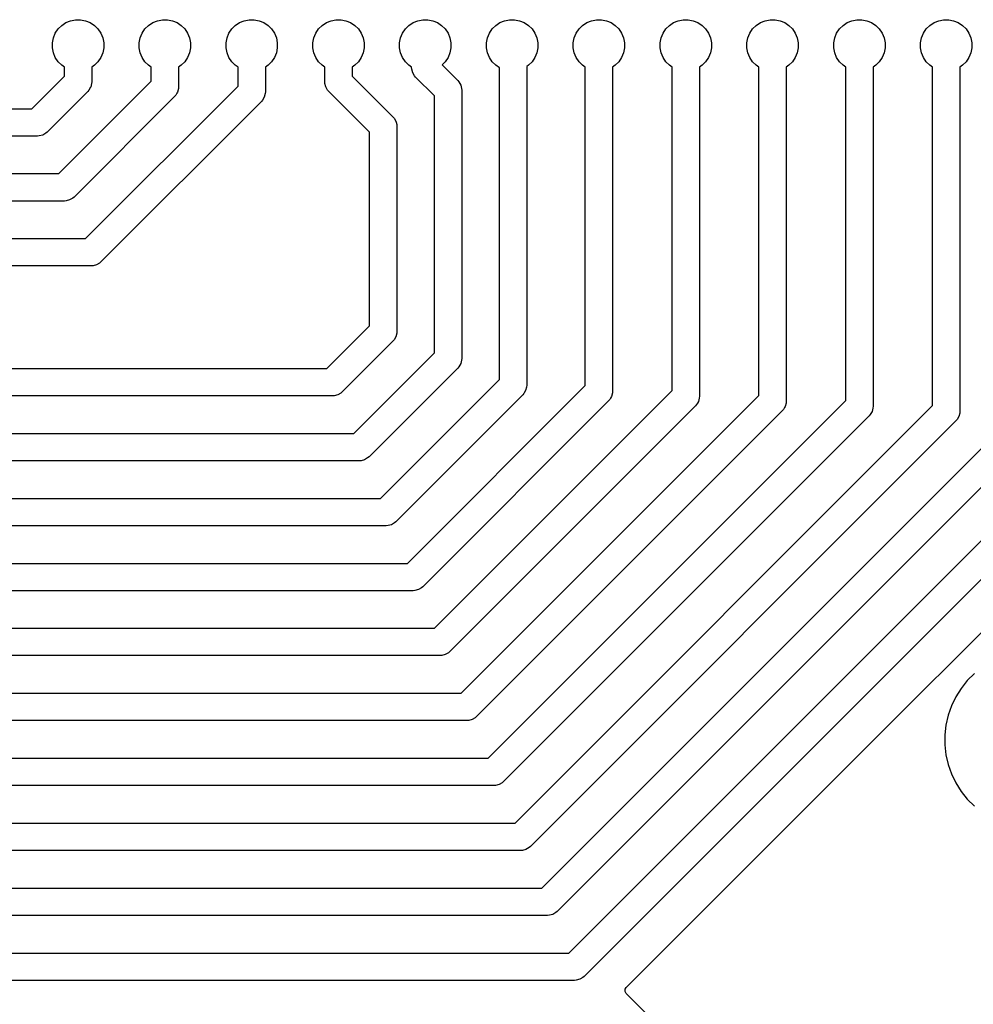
# Model space of a CAD drawing. Header units: millimetres. Extents: x 1 to 179, y 1 to 120.
# Tile 7 of 17: x 91 to 119, y 61 to 89. Entities that reach past the tile are written whole.
import ezdxf

# ---------------------------------------------------------------- set-up
doc = ezdxf.new("R2010")
doc.units = ezdxf.units.MM
doc.layers.add('F.Cu', color=13, linetype='CONTINUOUS', true_color=0xc83434)

msp = doc.modelspace()

# ---------------------------------------------------------------- linework, layer by layer
at = {"layer": 'F.Cu', "linetype": 'CONTINUOUS'}
for p, q in [((92.5243, 89.288353), (92.6472, 89.370472)), ((92.6472, 89.370472), (92.783758, 89.427036)), ((92.783758, 89.427036), (92.928728, 89.455872)), ((92.928728, 89.455872), (93.076538, 89.455872)), ((93.076538, 89.455872), (93.221508, 89.427036)), ((93.221508, 89.427036), (93.358066, 89.370472)), ((93.358066, 89.370472), (93.480966, 89.288353)), ((95.0643, 89.288353), (95.1872, 89.370472)), ((95.1872, 89.370472), (95.323758, 89.427036)), ((95.323758, 89.427036), (95.468728, 89.455872)), ((95.468728, 89.455872), (95.616538, 89.455872)), ((95.616538, 89.455872), (95.761508, 89.427036)), ((95.761508, 89.427036), (95.898066, 89.370472)), ((95.898066, 89.370472), (96.020966, 89.288353)), ((97.6043, 89.288353), (97.7272, 89.370472)), ((97.7272, 89.370472), (97.863758, 89.427036)), ((97.863758, 89.427036), (98.008728, 89.455872)), ((98.008728, 89.455872), (98.156538, 89.455872)), ((98.156538, 89.455872), (98.301508, 89.427036)), ((98.301508, 89.427036), (98.438066, 89.370472)), ((98.438066, 89.370472), (98.560966, 89.288353)), ((100.1443, 89.288353), (100.2672, 89.370472)), ((100.2672, 89.370472), (100.403758, 89.427036)), ((100.403758, 89.427036), (100.548728, 89.455872)), ((100.548728, 89.455872), (100.696538, 89.455872)), ((100.696538, 89.455872), (100.841508, 89.427036)), ((100.841508, 89.427036), (100.978066, 89.370472)), ((100.978066, 89.370472), (101.100966, 89.288353)), ((102.6843, 89.288353), (102.8072, 89.370472)), ((102.8072, 89.370472), (102.943758, 89.427036)), ((102.943758, 89.427036), (103.088728, 89.455872)), ((103.088728, 89.455872), (103.236538, 89.455872)), ((103.236538, 89.455872), (103.381508, 89.427036)), ((103.381508, 89.427036), (103.518066, 89.370472)), ((103.518066, 89.370472), (103.640966, 89.288353)), ((105.2243, 89.288353), (105.3472, 89.370472)), ((105.3472, 89.370472), (105.483758, 89.427036)), ((105.483758, 89.427036), (105.628728, 89.455872)), ((105.628728, 89.455872), (105.776538, 89.455872)), ((105.776538, 89.455872), (105.921508, 89.427036)), ((105.921508, 89.427036), (106.058066, 89.370472)), ((106.058066, 89.370472), (106.180966, 89.288353)), ((107.7643, 89.288353), (107.8872, 89.370472)), ((107.8872, 89.370472), (108.023758, 89.427036)), ((108.023758, 89.427036), (108.168728, 89.455872)), ((108.168728, 89.455872), (108.316538, 89.455872)), ((108.316538, 89.455872), (108.461508, 89.427036)), ((108.461508, 89.427036), (108.598066, 89.370472)), ((108.598066, 89.370472), (108.720966, 89.288353)), ((110.3043, 89.288353), (110.4272, 89.370472)), ((110.4272, 89.370472), (110.563758, 89.427036)), ((110.563758, 89.427036), (110.708728, 89.455872)), ((110.708728, 89.455872), (110.856538, 89.455872)), ((110.856538, 89.455872), (111.001508, 89.427036)), ((111.001508, 89.427036), (111.138066, 89.370472)), ((111.138066, 89.370472), (111.260966, 89.288353)), ((112.8443, 89.288353), (112.9672, 89.370472)), ((112.9672, 89.370472), (113.103758, 89.427036)), ((113.103758, 89.427036), (113.248728, 89.455872)), ((113.248728, 89.455872), (113.396538, 89.455872)), ((113.396538, 89.455872), (113.541508, 89.427036)), ((113.541508, 89.427036), (113.678066, 89.370472)), ((113.678066, 89.370472), (113.800966, 89.288353)), ((115.3843, 89.288353), (115.5072, 89.370472)), ((115.5072, 89.370472), (115.643758, 89.427036)), ((115.643758, 89.427036), (115.788728, 89.455872)), ((115.788728, 89.455872), (115.936538, 89.455872)), ((115.936538, 89.455872), (116.081508, 89.427036)), ((116.081508, 89.427036), (116.218066, 89.370472)), ((116.218066, 89.370472), (116.340966, 89.288353)), ((117.9243, 89.288353), (118.0472, 89.370472)), ((118.0472, 89.370472), (118.183758, 89.427036)), ((118.183758, 89.427036), (118.328728, 89.455872)), ((118.328728, 89.455872), (118.476538, 89.455872)), ((118.476538, 89.455872), (118.621508, 89.427036)), ((118.621508, 89.427036), (118.758066, 89.370472)), ((118.758066, 89.370472), (118.880966, 89.288353)), ((92.2811, 88.924378), (92.337664, 89.060936)), ((92.337664, 89.060936), (92.419783, 89.183836)), ((92.419783, 89.183836), (92.5243, 89.288353)), ((93.480966, 89.288353), (93.585483, 89.183836)), ((93.585483, 89.183836), (93.667602, 89.060936)), ((93.667602, 89.060936), (93.724166, 88.924378)), ((94.8211, 88.924378), (94.877664, 89.060936)), ((94.877664, 89.060936), (94.959783, 89.183836)), ((94.959783, 89.183836), (95.0643, 89.288353)), ((96.020966, 89.288353), (96.125483, 89.183836)), ((96.125483, 89.183836), (96.207602, 89.060936)), ((96.207602, 89.060936), (96.264166, 88.924378)), ((97.3611, 88.924378), (97.417664, 89.060936)), ((97.417664, 89.060936), (97.499783, 89.183836)), ((97.499783, 89.183836), (97.6043, 89.288353)), ((98.560966, 89.288353), (98.665483, 89.183836)), ((98.665483, 89.183836), (98.747602, 89.060936)), ((98.747602, 89.060936), (98.804166, 88.924378)), ((99.9011, 88.924378), (99.957664, 89.060936)), ((99.957664, 89.060936), (100.039783, 89.183836)), ((100.039783, 89.183836), (100.1443, 89.288353)), ((101.100966, 89.288353), (101.205483, 89.183836)), ((101.205483, 89.183836), (101.287602, 89.060936)), ((101.287602, 89.060936), (101.344166, 88.924378)), ((102.4411, 88.924378), (102.497664, 89.060936)), ((102.497664, 89.060936), (102.579783, 89.183836)), ((102.579783, 89.183836), (102.6843, 89.288353)), ((103.640966, 89.288353), (103.745483, 89.183836)), ((103.745483, 89.183836), (103.827602, 89.060936)), ((103.827602, 89.060936), (103.884166, 88.924378)), ((104.9811, 88.924378), (105.037664, 89.060936)), ((105.037664, 89.060936), (105.119783, 89.183836)), ((105.119783, 89.183836), (105.2243, 89.288353)), ((106.180966, 89.288353), (106.285483, 89.183836)), ((106.285483, 89.183836), (106.367602, 89.060936)), ((106.367602, 89.060936), (106.424166, 88.924378)), ((107.5211, 88.924378), (107.577664, 89.060936)), ((107.577664, 89.060936), (107.659783, 89.183836)), ((107.659783, 89.183836), (107.7643, 89.288353)), ((108.720966, 89.288353), (108.825483, 89.183836)), ((108.825483, 89.183836), (108.907602, 89.060936)), ((108.907602, 89.060936), (108.964166, 88.924378)), ((110.0611, 88.924378), (110.117664, 89.060936)), ((110.117664, 89.060936), (110.199783, 89.183836)), ((110.199783, 89.183836), (110.3043, 89.288353)), ((111.260966, 89.288353), (111.365483, 89.183836)), ((111.365483, 89.183836), (111.447602, 89.060936)), ((111.447602, 89.060936), (111.504166, 88.924378)), ((112.6011, 88.924378), (112.657664, 89.060936)), ((112.657664, 89.060936), (112.739783, 89.183836)), ((112.739783, 89.183836), (112.8443, 89.288353)), ((113.800966, 89.288353), (113.905483, 89.183836)), ((113.905483, 89.183836), (113.987602, 89.060936)), ((113.987602, 89.060936), (114.044166, 88.924378)), ((115.1411, 88.924378), (115.197664, 89.060936)), ((115.197664, 89.060936), (115.279783, 89.183836)), ((115.279783, 89.183836), (115.3843, 89.288353)), ((116.340966, 89.288353), (116.445483, 89.183836)), ((116.445483, 89.183836), (116.527602, 89.060936)), ((116.527602, 89.060936), (116.584166, 88.924378)), ((117.6811, 88.924378), (117.737664, 89.060936)), ((117.737664, 89.060936), (117.819783, 89.183836)), ((117.819783, 89.183836), (117.9243, 89.288353)), ((118.880966, 89.288353), (118.985483, 89.183836)), ((118.985483, 89.183836), (119.067602, 89.060936)), ((119.067602, 89.060936), (119.124166, 88.924378)), ((92.252264, 88.779408), (92.2811, 88.924378)), ((92.252264, 88.631598), (92.252264, 88.779408)), ((93.724166, 88.924378), (93.753002, 88.779408)), ((93.753002, 88.779408), (93.753002, 88.631598)), ((94.792264, 88.779408), (94.8211, 88.924378)), ((94.792264, 88.631598), (94.792264, 88.779408)), ((96.264166, 88.924378), (96.293002, 88.779408)), ((96.293002, 88.779408), (96.293002, 88.631598)), ((97.332264, 88.779408), (97.3611, 88.924378)), ((97.332264, 88.631598), (97.332264, 88.779408)), ((98.804166, 88.924378), (98.833002, 88.779408)), ((98.833002, 88.779408), (98.833002, 88.631598)), ((99.872264, 88.779408), (99.9011, 88.924378)), ((99.872264, 88.631598), (99.872264, 88.779408)), ((101.344166, 88.924378), (101.373002, 88.779408)), ((101.373002, 88.779408), (101.373002, 88.631598)), ((102.412264, 88.779408), (102.4411, 88.924378)), ((102.412264, 88.631598), (102.412264, 88.779408)), ((103.884166, 88.924378), (103.913002, 88.779408)), ((103.913002, 88.779408), (103.913002, 88.631598)), ((104.952264, 88.779408), (104.9811, 88.924378)), ((104.952264, 88.631598), (104.952264, 88.779408)), ((106.424166, 88.924378), (106.453002, 88.779408)), ((106.453002, 88.779408), (106.453002, 88.631598)), ((107.492264, 88.779408), (107.5211, 88.924378)), ((107.492264, 88.631598), (107.492264, 88.779408)), ((108.964166, 88.924378), (108.993002, 88.779408)), ((108.993002, 88.779408), (108.993002, 88.631598)), ((110.032264, 88.779408), (110.0611, 88.924378)), ((110.032264, 88.631598), (110.032264, 88.779408)), ((111.504166, 88.924378), (111.533002, 88.779408)), ((111.533002, 88.779408), (111.533002, 88.631598)), ((112.572264, 88.779408), (112.6011, 88.924378)), ((112.572264, 88.631598), (112.572264, 88.779408)), ((114.044166, 88.924378), (114.073002, 88.779408)), ((114.073002, 88.779408), (114.073002, 88.631598)), ((115.112264, 88.779408), (115.1411, 88.924378)), ((115.112264, 88.631598), (115.112264, 88.779408)), ((116.584166, 88.924378), (116.613002, 88.779408)), ((116.613002, 88.779408), (116.613002, 88.631598)), ((117.652264, 88.779408), (117.6811, 88.924378)), ((117.652264, 88.631598), (117.652264, 88.779408)), ((119.124166, 88.924378), (119.153002, 88.779408)), ((119.153002, 88.779408), (119.153002, 88.631598)), ((92.2811, 88.486628), (92.252264, 88.631598)), ((92.337664, 88.35007), (92.2811, 88.486628)), ((93.724166, 88.486628), (93.667602, 88.35007)), ((93.753002, 88.631598), (93.724166, 88.486628)), ((94.8211, 88.486628), (94.792264, 88.631598)), ((94.877664, 88.35007), (94.8211, 88.486628)), ((96.264166, 88.486628), (96.207602, 88.35007)), ((96.293002, 88.631598), (96.264166, 88.486628)), ((97.3611, 88.486628), (97.332264, 88.631598)), ((97.417664, 88.35007), (97.3611, 88.486628)), ((98.804166, 88.486628), (98.747602, 88.35007)), ((98.833002, 88.631598), (98.804166, 88.486628)), ((99.9011, 88.486628), (99.872264, 88.631598)), ((99.957664, 88.35007), (99.9011, 88.486628)), ((101.344166, 88.486628), (101.287602, 88.35007)), ((101.373002, 88.631598), (101.344166, 88.486628)), ((102.4411, 88.486628), (102.412264, 88.631598)), ((102.497664, 88.35007), (102.4411, 88.486628)), ((103.884166, 88.486628), (103.827602, 88.35007)), ((103.913002, 88.631598), (103.884166, 88.486628)), ((104.9811, 88.486628), (104.952264, 88.631598)), ((105.037664, 88.35007), (104.9811, 88.486628)), ((106.424166, 88.486628), (106.367602, 88.35007)), ((106.453002, 88.631598), (106.424166, 88.486628)), ((107.5211, 88.486628), (107.492264, 88.631598)), ((107.577664, 88.35007), (107.5211, 88.486628)), ((108.964166, 88.486628), (108.907602, 88.35007)), ((108.993002, 88.631598), (108.964166, 88.486628)), ((110.0611, 88.486628), (110.032264, 88.631598)), ((110.117664, 88.35007), (110.0611, 88.486628)), ((111.504166, 88.486628), (111.447602, 88.35007)), ((111.533002, 88.631598), (111.504166, 88.486628)), ((112.6011, 88.486628), (112.572264, 88.631598)), ((112.657664, 88.35007), (112.6011, 88.486628)), ((114.044166, 88.486628), (113.987602, 88.35007)), ((114.073002, 88.631598), (114.044166, 88.486628)), ((115.1411, 88.486628), (115.112264, 88.631598)), ((115.197664, 88.35007), (115.1411, 88.486628)), ((116.584166, 88.486628), (116.527602, 88.35007)), ((116.613002, 88.631598), (116.584166, 88.486628)), ((117.6811, 88.486628), (117.652264, 88.631598)), ((117.737664, 88.35007), (117.6811, 88.486628)), ((119.124166, 88.486628), (119.067602, 88.35007)), ((119.153002, 88.631598), (119.124166, 88.486628)), ((92.419783, 88.22717), (92.337664, 88.35007)), ((92.5243, 88.122653), (92.419783, 88.22717)), ((93.585483, 88.22717), (93.480966, 88.122653)), ((93.667602, 88.35007), (93.585483, 88.22717)), ((94.959783, 88.22717), (94.877664, 88.35007)), ((95.0643, 88.122653), (94.959783, 88.22717)), ((96.125483, 88.22717), (96.020966, 88.122653)), ((96.207602, 88.35007), (96.125483, 88.22717)), ((97.499783, 88.22717), (97.417664, 88.35007)), ((97.6043, 88.122653), (97.499783, 88.22717)), ((98.665483, 88.22717), (98.560966, 88.122653)), ((98.747602, 88.35007), (98.665483, 88.22717)), ((100.039783, 88.22717), (99.957664, 88.35007)), ((100.1443, 88.122653), (100.039783, 88.22717)), ((101.205483, 88.22717), (101.100966, 88.122653)), ((101.287602, 88.35007), (101.205483, 88.22717)), ((102.579783, 88.22717), (102.497664, 88.35007)), ((102.6843, 88.122653), (102.579783, 88.22717)), ((103.745483, 88.22717), (103.652248, 88.133936)), ((103.827602, 88.35007), (103.745483, 88.22717)), ((105.119783, 88.22717), (105.037664, 88.35007)), ((105.2243, 88.122653), (105.119783, 88.22717)), ((106.285483, 88.22717), (106.180966, 88.122653)), ((106.367602, 88.35007), (106.285483, 88.22717)), ((107.659783, 88.22717), (107.577664, 88.35007)), ((107.7643, 88.122653), (107.659783, 88.22717)), ((108.825483, 88.22717), (108.720966, 88.122653)), ((108.907602, 88.35007), (108.825483, 88.22717)), ((110.199783, 88.22717), (110.117664, 88.35007)), ((110.3043, 88.122653), (110.199783, 88.22717)), ((111.365483, 88.22717), (111.260966, 88.122653)), ((111.447602, 88.35007), (111.365483, 88.22717)), ((112.739783, 88.22717), (112.657664, 88.35007)), ((112.8443, 88.122653), (112.739783, 88.22717)), ((113.905483, 88.22717), (113.800966, 88.122653)), ((113.987602, 88.35007), (113.905483, 88.22717)), ((115.279783, 88.22717), (115.197664, 88.35007)), ((115.3843, 88.122653), (115.279783, 88.22717)), ((116.445483, 88.22717), (116.340966, 88.122653)), ((116.527602, 88.35007), (116.445483, 88.22717)), ((117.819783, 88.22717), (117.737664, 88.35007)), ((117.9243, 88.122653), (117.819783, 88.22717)), ((118.985483, 88.22717), (118.880966, 88.122653)), ((119.067602, 88.35007), (118.985483, 88.22717)), ((92.602633, 88.070313), (92.5243, 88.122653)), ((92.602633, 87.804872), (92.602633, 88.070313)), ((93.480966, 88.122653), (93.402633, 88.070313)), ((93.402633, 88.070313), (93.402633, 87.639186)), ((95.142633, 88.070313), (95.0643, 88.122653)), ((95.142633, 87.657866), (95.142633, 88.070313)), ((96.020966, 88.122653), (95.942633, 88.070313)), ((95.942633, 88.070313), (95.942633, 87.49218)), ((97.682633, 88.070313), (97.6043, 88.122653)), ((97.682633, 87.51086), (97.682633, 88.070313)), ((98.560966, 88.122653), (98.482633, 88.070313)), ((98.482633, 88.070313), (98.482633, 87.345174)), ((100.222633, 88.070313), (100.1443, 88.122653)), ((100.222633, 87.642445), (100.222633, 88.070313)), ((101.100966, 88.122653), (101.022633, 88.070313)), ((101.022633, 88.070313), (101.022633, 87.808131)), ((102.762633, 88.070313), (102.6843, 88.122653)), ((102.762633, 88.057865), (102.762633, 88.070313)), ((102.766055, 88.005655), (102.762633, 88.057865)), ((102.793081, 87.904791), (102.766055, 88.005655)), ((102.845292, 87.81436), (102.793081, 87.904791)), ((103.652248, 88.133936), (104.112417, 87.673766)), ((105.329575, 88.052311), (105.2243, 88.122653)), ((105.329575, 78.927177), (105.329575, 88.052311)), ((106.180966, 88.122653), (106.129575, 88.088315)), ((106.129575, 88.088315), (106.129575, 78.761491)), ((107.842633, 88.070313), (107.7643, 88.122653)), ((107.842633, 78.753229), (107.842633, 88.070313)), ((108.720966, 88.122653), (108.642633, 88.070313)), ((108.642633, 88.070313), (108.642633, 78.587543)), ((110.382633, 88.070313), (110.3043, 88.122653)), ((110.382633, 78.606223), (110.382633, 88.070313)), ((111.260966, 88.122653), (111.182633, 88.070313)), ((111.182633, 88.070313), (111.182633, 78.440537)), ((112.922633, 88.070313), (112.8443, 88.122653)), ((112.922633, 78.459217), (112.922633, 88.070313)), ((113.800966, 88.122653), (113.722633, 88.070313)), ((113.722633, 88.070313), (113.722633, 78.293531)), ((115.462633, 88.070313), (115.3843, 88.122653)), ((115.462633, 78.312211), (115.462633, 88.070313)), ((116.340966, 88.122653), (116.262633, 88.070313)), ((116.262633, 88.070313), (116.262633, 78.146525)), ((118.002633, 88.070313), (117.9243, 88.122653)), ((118.002633, 78.165205), (118.002633, 88.070313)), ((118.880966, 88.122653), (118.802633, 88.070313)), ((118.802633, 88.070313), (118.802633, 77.999519)), ((91.649264, 86.851503), (92.602633, 87.804872)), ((92.43627, 84.951503), (95.142633, 87.657866)), ((93.399211, 87.586976), (93.372185, 87.486113)), ((93.402633, 87.639186), (93.399211, 87.586976)), ((100.226055, 87.590235), (100.222633, 87.642445)), ((100.253081, 87.489371), (100.226055, 87.590235)), ((101.022633, 87.808131), (102.212418, 86.618346)), ((102.87979, 87.775022), (102.845292, 87.81436)), ((103.429575, 87.225238), (102.87979, 87.775022)), ((104.112417, 87.673766), (104.146916, 87.634428)), ((104.146916, 87.634428), (104.199127, 87.543996)), ((93.285475, 87.356343), (92.097793, 86.16866)), ((93.223276, 83.051503), (97.682633, 87.51086)), ((93.319974, 87.395681), (93.285475, 87.356343)), ((93.368721, 87.480114), (93.319974, 87.395681)), ((93.372185, 87.486113), (93.368721, 87.480114)), ((95.895227, 87.309735), (95.859974, 87.248675)), ((95.912185, 87.339107), (95.895227, 87.309735)), ((95.939211, 87.43997), (95.912185, 87.339107)), ((95.942633, 87.49218), (95.939211, 87.43997)), ((98.479211, 87.292964), (98.452185, 87.1921)), ((98.482633, 87.345174), (98.479211, 87.292964)), ((100.305292, 87.39894), (100.253081, 87.489371)), ((100.33979, 87.359602), (100.305292, 87.39894)), ((101.529575, 86.169817), (100.33979, 87.359602)), ((104.199127, 87.543996), (104.226153, 87.443133)), ((104.226153, 87.443133), (104.229575, 87.390923)), ((104.229575, 87.390923), (104.229575, 79.548497)), ((95.825476, 87.209337), (92.884799, 84.26866)), ((98.365476, 87.062331), (93.671805, 82.36866)), ((95.859974, 87.248675), (95.825476, 87.209337)), ((98.399974, 87.101669), (98.365476, 87.062331)), ((98.452185, 87.1921), (98.399974, 87.101669)), ((103.429575, 79.714183), (103.429575, 87.225238)), ((83.923277, 86.851503), (91.649264, 86.851503)), ((102.212418, 86.618346), (102.246916, 86.579008)), ((102.246916, 86.579008), (102.299127, 86.488577)), ((102.299127, 86.488577), (102.308109, 86.455055)), ((102.308109, 86.455055), (102.326153, 86.387713)), ((92.058455, 86.134162), (91.968024, 86.081951)), ((92.097793, 86.16866), (92.058455, 86.134162)), ((101.529575, 80.501189), (101.529575, 86.169817)), ((102.326153, 86.387713), (102.329575, 86.335503)), ((102.329575, 86.335503), (102.329575, 80.335503)), ((91.81495, 86.051503), (84.088963, 86.051503)), ((91.86716, 86.054925), (91.81495, 86.051503)), ((91.968024, 86.081951), (91.86716, 86.054925)), ((84.710283, 84.951503), (92.43627, 84.951503)), ((92.601956, 84.151503), (84.875969, 84.151503)), ((92.654166, 84.154925), (92.601956, 84.151503)), ((92.75503, 84.181951), (92.654166, 84.154925)), ((92.845461, 84.234162), (92.75503, 84.181951)), ((92.884799, 84.26866), (92.845461, 84.234162)), ((85.679575, 83.051503), (93.223276, 83.051503)), ((93.388962, 82.251503), (85.845261, 82.251503)), ((93.441172, 82.254925), (93.388962, 82.251503)), ((93.542036, 82.281951), (93.441172, 82.254925)), ((93.632467, 82.334162), (93.542036, 82.281951)), ((93.671805, 82.36866), (93.632467, 82.334162)), ((107.362943, 62.151503), (127.329786, 82.118346)), ((127.778315, 81.435503), (107.811472, 61.46866)), ((100.279889, 79.251503), (101.529575, 80.501189)), ((106.575937, 64.051503), (123.082633, 80.558199)), ((102.246916, 80.091998), (102.212418, 80.05266)), ((102.299127, 80.182429), (102.246916, 80.091998)), ((102.326153, 80.283293), (102.299127, 80.182429)), ((102.329575, 80.335503), (102.326153, 80.283293)), ((123.765475, 80.10967), (107.024466, 63.36866)), ((116.430703, 68.531551), (128.197837, 80.298684)), ((102.212418, 80.05266), (100.728418, 78.56866)), ((101.066895, 77.351503), (103.429575, 79.714183)), ((104.229575, 79.548497), (104.226153, 79.496287)), ((75.299321, 79.251503), (100.279889, 79.251503)), ((104.112418, 79.265654), (101.515424, 76.66866)), ((104.146916, 79.304992), (104.112418, 79.265654)), ((104.199127, 79.395423), (104.146916, 79.304992)), ((104.226153, 79.496287), (104.199127, 79.395423)), ((101.853901, 75.451503), (105.329575, 78.927177)), ((102.640907, 73.551503), (107.842633, 78.753229)), ((106.126153, 78.709281), (106.099127, 78.608418)), ((106.129575, 78.761491), (106.126153, 78.709281)), ((100.445575, 78.451503), (75.133635, 78.451503)), ((100.497785, 78.454925), (100.445575, 78.451503)), ((100.598649, 78.481951), (100.497785, 78.454925)), ((100.68908, 78.534162), (100.598649, 78.481951)), ((100.728418, 78.56866), (100.68908, 78.534162)), ((106.012417, 78.478648), (102.30243, 74.76866)), ((103.427913, 71.651503), (110.382633, 78.606223)), ((104.214919, 69.751503), (112.922633, 78.459217)), ((106.046916, 78.517986), (106.012417, 78.478648)), ((106.056931, 78.535333), (106.046916, 78.517986)), ((106.099127, 78.608418), (106.056931, 78.535333)), ((108.585544, 78.388327), (108.559974, 78.344038)), ((108.612185, 78.43447), (108.585544, 78.388327)), ((108.639211, 78.535333), (108.612185, 78.43447)), ((108.642633, 78.587543), (108.639211, 78.535333)), ((111.179211, 78.388327), (111.152185, 78.287464)), ((111.182633, 78.440537), (111.179211, 78.388327)), ((108.525475, 78.3047), (103.089436, 72.86866)), ((111.065475, 78.157694), (103.876442, 70.96866)), ((105.001925, 67.851503), (115.462633, 78.312211)), ((105.788931, 65.951503), (118.002633, 78.165205)), ((108.559974, 78.344038), (108.525475, 78.3047)), ((111.099974, 78.197032), (111.065475, 78.157694)), ((111.125544, 78.241321), (111.099974, 78.197032)), ((111.152185, 78.287464), (111.125544, 78.241321)), ((113.67218, 78.105808), (113.639974, 78.050026)), ((113.692185, 78.140458), (113.67218, 78.105808)), ((113.719211, 78.241321), (113.692185, 78.140458)), ((113.722633, 78.293531), (113.719211, 78.241321)), ((116.259211, 78.094315), (116.232185, 77.993451)), ((116.262633, 78.146525), (116.259211, 78.094315)), ((113.605476, 78.010688), (104.663448, 69.06866)), ((116.145476, 77.863682), (105.450454, 67.16866)), ((113.639974, 78.050026), (113.605476, 78.010688)), ((116.179974, 77.90302), (116.145476, 77.863682)), ((116.232185, 77.993451), (116.179974, 77.90302)), ((118.772185, 77.846445), (118.719974, 77.756014)), ((118.799211, 77.947309), (118.772185, 77.846445)), ((118.802633, 77.999519), (118.799211, 77.947309)), ((118.685476, 77.716676), (106.23746, 65.26866)), ((118.719974, 77.756014), (118.685476, 77.716676)), ((74.512315, 77.351503), (101.066895, 77.351503)), ((101.476086, 76.634162), (101.385655, 76.581951)), ((101.515424, 76.66866), (101.476086, 76.634162)), ((101.232581, 76.551503), (74.346629, 76.551503)), ((101.284791, 76.554925), (101.232581, 76.551503)), ((101.385655, 76.581951), (101.284791, 76.554925)), ((73.725308, 75.451503), (101.853901, 75.451503)), ((102.019587, 74.651503), (73.559623, 74.651503)), ((102.071797, 74.654925), (102.019587, 74.651503)), ((102.172661, 74.681951), (102.071797, 74.654925)), ((102.263092, 74.734162), (102.172661, 74.681951)), ((102.30243, 74.76866), (102.263092, 74.734162)), ((57.460338, 73.551503), (102.640907, 73.551503)), ((102.806593, 72.751503), (57.294653, 72.751503)), ((102.858803, 72.754925), (102.806593, 72.751503)), ((102.959667, 72.781951), (102.858803, 72.754925)), ((103.050098, 72.834162), (102.959667, 72.781951)), ((103.089436, 72.86866), (103.050098, 72.834162)), ((55.158258, 71.651503), (103.427913, 71.651503)), ((103.746673, 70.881951), (103.645809, 70.854925)), ((103.837104, 70.934162), (103.746673, 70.881951)), ((103.876442, 70.96866), (103.837104, 70.934162)), ((103.593599, 70.851503), (54.992572, 70.851503)), ((103.645809, 70.854925), (103.593599, 70.851503)), ((119.227068, 70.327602), (119.020534, 70.121068)), ((119.020534, 70.121068), (118.838424, 69.892708)), ((54.058258, 69.751503), (104.214919, 69.751503)), ((118.838424, 69.892708), (118.683026, 69.645394)), ((118.683026, 69.645394), (118.556298, 69.382242)), ((118.556298, 69.382242), (118.45983, 69.10655)), ((104.380605, 68.951503), (53.892572, 68.951503)), ((104.432815, 68.954925), (104.380605, 68.951503)), ((104.533679, 68.981951), (104.432815, 68.954925)), ((104.62411, 69.034162), (104.533679, 68.981951)), ((104.663448, 69.06866), (104.62411, 69.034162)), ((118.459829, 69.106548), (118.394835, 68.821789)), ((118.45983, 69.10655), (118.459829, 69.106548)), ((118.394832, 68.821775), (118.362133, 68.531551)), ((118.394835, 68.821789), (118.394832, 68.821775)), ((109.040837, 61.141686), (116.430703, 68.531551)), ((118.362133, 68.531551), (118.362133, 68.239456)), ((118.362133, 68.239456), (118.394832, 67.949232)), ((52.958257, 67.851503), (105.001925, 67.851503)), ((118.394832, 67.949232), (118.394835, 67.949218)), ((118.394835, 67.949218), (118.459829, 67.664459)), ((118.459829, 67.664459), (118.45983, 67.664457)), ((118.45983, 67.664457), (118.556298, 67.388765)), ((105.411116, 67.134162), (105.320685, 67.081951)), ((105.450454, 67.16866), (105.411116, 67.134162)), ((118.556298, 67.388765), (118.683026, 67.125613)), ((118.683026, 67.125613), (118.683028, 67.12561)), ((118.683028, 67.12561), (118.838425, 66.878297)), ((105.167611, 67.051503), (52.792572, 67.051503)), ((105.219821, 67.054925), (105.167611, 67.051503)), ((105.320685, 67.081951), (105.219821, 67.054925)), ((118.838425, 66.878297), (119.020535, 66.649938)), ((119.020535, 66.649938), (119.227068, 66.443405)), ((51.858257, 65.951503), (105.788931, 65.951503)), ((105.954617, 65.151503), (51.692572, 65.151503)), ((106.006827, 65.154925), (105.954617, 65.151503)), ((106.107691, 65.181951), (106.006827, 65.154925)), ((106.198122, 65.234162), (106.107691, 65.181951)), ((106.23746, 65.26866), (106.198122, 65.234162)), ((50.758258, 64.051503), (106.575937, 64.051503)), ((106.741623, 63.251503), (50.592572, 63.251503)), ((106.793833, 63.254925), (106.741623, 63.251503)), ((106.894697, 63.281951), (106.793833, 63.254925)), ((106.985128, 63.334162), (106.894697, 63.281951)), ((107.024466, 63.36866), (106.985128, 63.334162)), ((49.658258, 62.151503), (107.362943, 62.151503)), ((107.580839, 61.354925), (107.528629, 61.351503)), ((107.681703, 61.381951), (107.580839, 61.354925)), ((107.772134, 61.434162), (107.681703, 61.381951)), ((107.811472, 61.46866), (107.772134, 61.434162)), ((107.528629, 61.351503), (49.492572, 61.351503)), ((109.007354, 61.027649), (109.012338, 61.097341)), ((109.012338, 61.097341), (109.040837, 61.141686)), ((109.040839, 60.966326), (109.007354, 61.027649)), ((132.26715, 37.740015), (109.040839, 60.966326))]:
    msp.add_line(p, q, dxfattribs=at)

doc.saveas('drawing.dxf')
